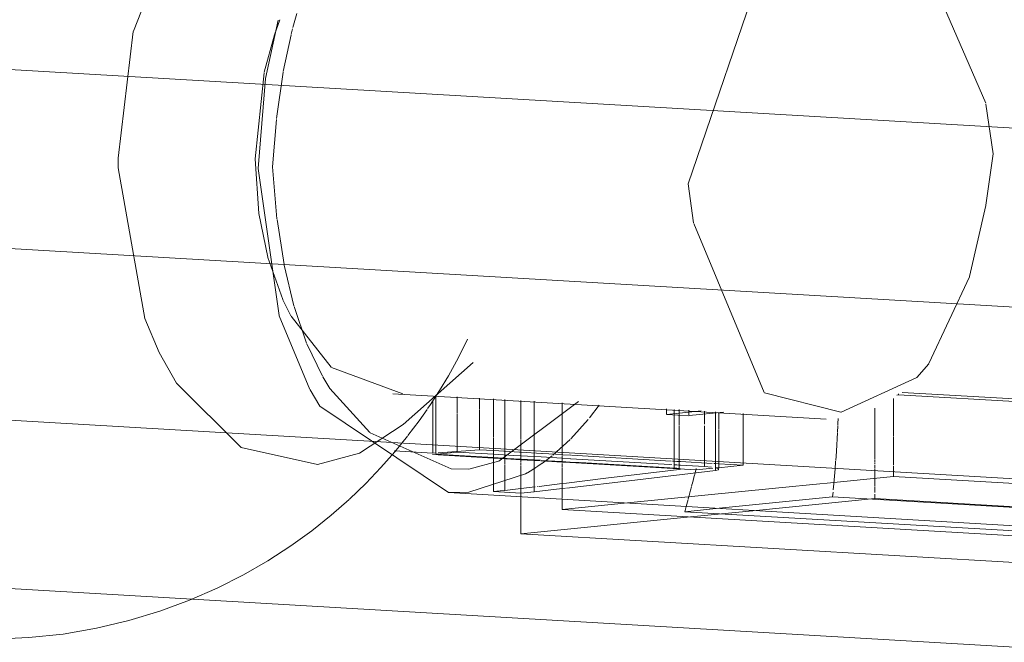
# Model space of a CAD drawing. Header units: millimetres. Extents: x -3409 to -2316, y 303 to 6766.
# Tile 3 of 10: x -3031 to -2989, y 592 to 618. Entities that reach past the tile are written whole.
import ezdxf

# ---------------------------------------------------------------- set-up
doc = ezdxf.new("R2010")
doc.units = ezdxf.units.MM
doc.layers.add('Luminarias', color=7, linetype='Continuous', lineweight=20)

# ---------------------------------------------------------------- blocks, each defined once
blk = doc.blocks.new('63435 - 63420 MILO 280 White wall lamp-595160-00 Isometrico PDF')
at = {"layer": 'Luminarias', "color": 7, "lineweight": 9, "true_color": 0xfbfbfb}
for p, q in [((-7182.207, 621.578), (-7179.263, 614.783)), ((-7209.795, 617.728), (-7209.569, 618.362)), ((-7209.005, 618.041), (-7208.838, 618.643)), ((-7209.08, 617.749), (-7209.021, 617.982)), ((-7209.418, 616.153), (-7209.085, 617.727)), ((-7209.71, 614.129), (-7209.424, 616.122)), ((-7179.257, 614.749), (-7178.945, 612.62)), ((-7209.883, 612.05), (-7209.714, 614.091)), ((-7178.945, 612.62), (-7179.261, 610.407)), ((-7209.689, 609.827), (-7209.883, 612.05)), ((-7191.806, 609.644), (-7192.041, 611.318)), ((-7179.263, 610.394), (-7179.964, 607.342)), ((-7210.083, 608.169), (-7210.468, 610.054)), ((-7209.386, 607.866), (-7209.685, 609.794)), ((-7188.775, 602.357), (-7191.802, 609.617)), ((-7209.442, 606.361), (-7210.081, 608.163)), ((-7208.964, 606.087), (-7209.379, 607.834)), ((-7179.968, 607.331), (-7181.711, 603.604)), ((-7209.097, 605.659), (-7209.434, 606.343)), ((-7208.419, 604.488), (-7208.955, 606.056)), ((-7207.364, 603.445), (-7209.083, 605.635)), ((-7207.739, 603.065), (-7208.407, 604.457)), ((-7204.29, 602.309), (-7207.355, 603.437)), ((-7202.863, 599.746), (-7202.863, 602.237)), ((-7185.493, 601.514), (-7188.767, 602.35)), ((-7203.006, 599.755), (-7203.006, 602.022)), ((-7200.398, 600.426), (-7200.398, 602.093)), ((-7196.753, 601.977), (-7200.162, 599.421)), ((-7199.215, 600.368), (-7199.215, 602.024)), ((-7199.215, 600.368), (-7199.215, 602.024)), ((-7204.277, 600.996), (-7206.147, 599.764)), ((-7202.208, 599.079), (-7205.687, 600.631)), ((-7200.398, 599.306), (-7200.398, 600.403)), ((-7199.215, 599.805), (-7199.215, 600.344)), ((-7199.215, 599.805), (-7199.215, 600.344)), ((-7203.006, 599.755), (-7204.654, 599.852)), ((-7200.398, 599.545), (-7203.02, 599.699)), ((-7203.006, 599.755), (-7202.863, 599.766)), ((-7200.175, 599.416), (-7201.456, 599.078)), ((-7200.398, 598.11), (-7200.398, 598.961)), ((-7199.215, 598.041), (-7199.215, 598.892)), ((-7199.215, 597.908), (-7199.215, 598.892)), ((-7197.453, 597.787), (-7197.453, 597.343)), ((-7197.453, 597.343), (-7194.638, 597.623)), ((-7197.453, 597.343), (-7149.411, 594.534)), ((-7191.933, 597.02), (-7199.215, 596.296))]:
    blk.add_line(p, q, dxfattribs=at)
at = {"layer": 'Luminarias', "color": 9, "lineweight": 9, "true_color": 0xc0c0c0}
for p, q in [((-7156.877, 612.475), (-7299.727, 620.826)), ((-7157.204, 604.806), (-7300.054, 613.157)), ((-7156.924, 597.426), (-7299.774, 605.777)), ((-7156.068, 590.144), (-7298.918, 598.494))]:
    blk.add_line(p, q, dxfattribs=at)
at = {"layer": 'Luminarias', "color": 7, "lineweight": 9, "true_color": 0xefefef}
for p, q in [((-7210.184, 615.852), (-7209.638, 618.355)), ((-7216.508, 612.432), (-7215.857, 617.86)), ((-7210.234, 616.114), (-7209.795, 617.728)), ((-7210.629, 612.404), (-7210.238, 616.095)), ((-7210.491, 611.989), (-7210.184, 615.852)), ((-7216.504, 612.012), (-7216.508, 612.432)), ((-7210.468, 610.054), (-7210.629, 612.404)), ((-7215.362, 605.538), (-7216.504, 612.011)), ((-7209.601, 605.668), (-7210.491, 611.989)), ((-7208.275, 602.496), (-7209.597, 605.655)), ((-7214.741, 604.076), (-7215.362, 605.538)), ((-7214.003, 602.771), (-7214.741, 604.076)), ((-7204.277, 600.996), (-7201.264, 603.648)), ((-7211.229, 600.008), (-7214.003, 602.771)), ((-7204.709, 602.312), (-7201.993, 602.153)), ((-7201.993, 602.153), (-7186.121, 601.225)), ((-7207.956, 599.267), (-7211.229, 600.008)), ((-7206.147, 599.764), (-7207.956, 599.267)), ((-7202.323, 598.063), (-7162.642, 595.744)), ((-7199.215, 596.296), (-7199.215, 597.89)), ((-7149.229, 593.374), (-7199.215, 596.296)), ((-7216.042, 592.567), (-7214.712, 592.971)), ((-7217.43, 592.238), (-7216.042, 592.567)), ((-7218.866, 591.992), (-7217.43, 592.238))]:
    blk.add_line(p, q, dxfattribs=at)
at = {"layer": 'Luminarias', "color": 7, "lineweight": 9, "true_color": 0xfefefe}
for p, q in [((-7183.009, 602.263), (-7183.083, 602.256)), ((-7183.009, 602.263), (-7183.009, 602.312)), ((-7164.096, 601.157), (-7183.009, 602.263)), ((-7182.854, 602.369), (-7163.991, 601.266)), ((-7201.951, 601.468), (-7201.951, 602.184)), ((-7200.99, 602.127), (-7200.99, 601.649)), ((-7199.911, 600.392), (-7199.911, 602.064)), ((-7198.653, 600.174), (-7198.653, 601.991)), ((-7197.453, 601.921), (-7197.453, 601.175)), ((-7195.86, 601.819), (-7196.278, 601.269)), ((-7183.232, 602.108), (-7183.232, 601.677)), ((-7201.951, 600.448), (-7201.951, 601.438)), ((-7200.99, 601.617), (-7200.99, 599.901)), ((-7192.966, 601.658), (-7192.966, 601.436)), ((-7192.966, 601.423), (-7192.014, 601.518)), ((-7192.014, 601.367), (-7192.957, 601.422)), ((-7192.644, 601.415), (-7192.644, 601.64)), ((-7192.644, 600.936), (-7192.644, 601.404)), ((-7192.431, 601.41), (-7192.431, 601.627)), ((-7192.431, 600.95), (-7192.431, 601.392)), ((-7192.014, 601.4), (-7192.014, 601.603)), ((-7192.011, 601.518), (-7191.475, 601.571)), ((-7190.522, 601.516), (-7192.001, 601.369)), ((-7191.341, 601.563), (-7191.341, 601.434)), ((-7191.341, 601.434), (-7191.341, 601.002)), ((-7190.865, 601.482), (-7190.865, 601.536)), ((-7190.865, 600.935), (-7190.865, 601.482)), ((-7190.723, 600.782), (-7190.723, 601.496)), ((-7189.681, 601.466), (-7189.681, 599.353)), ((-7184.025, 599.634), (-7184.025, 601.692)), ((-7183.232, 601.677), (-7183.232, 601.191)), ((-7197.453, 601.156), (-7197.453, 600.405)), ((-7196.327, 601.208), (-7197.079, 600.37)), ((-7192.011, 601.368), (-7192.014, 601.367)), ((-7183.232, 601.187), (-7183.232, 600.492)), ((-7192.644, 599.378), (-7192.644, 600.935)), ((-7192.431, 599.366), (-7192.431, 600.917)), ((-7191.341, 600.935), (-7191.341, 600.82)), ((-7191.341, 600.818), (-7191.341, 600.053)), ((-7190.865, 600.79), (-7190.865, 600.912)), ((-7190.865, 599.013), (-7190.865, 600.777)), ((-7190.723, 599.12), (-7190.723, 600.765)), ((-7185.629, 600.652), (-7185.678, 599.843)), ((-7185.614, 600.925), (-7185.628, 600.668)), ((-7201.951, 600.301), (-7201.951, 600.432)), ((-7201.951, 599.805), (-7201.951, 600.301)), ((-7199.911, 599.495), (-7199.911, 600.388)), ((-7198.653, 599.729), (-7198.653, 600.174)), ((-7197.107, 600.343), (-7197.851, 599.67)), ((-7197.453, 600.386), (-7197.453, 599.659)), ((-7183.232, 600.466), (-7183.232, 599.241)), ((-7202.863, 599.714), (-7202.666, 599.734)), ((-7200.398, 599.57), (-7202.863, 599.714)), ((-7202.773, 599.772), (-7200.99, 599.901)), ((-7202.666, 599.734), (-7201.951, 599.805)), ((-7201.951, 599.805), (-7200.398, 599.714)), ((-7200.99, 599.901), (-7200.398, 599.866)), ((-7200.398, 599.866), (-7199.275, 599.8)), ((-7200.398, 599.714), (-7199.517, 599.663)), ((-7199.275, 599.8), (-7199.215, 599.797)), ((-7199.215, 599.762), (-7199.215, 599.805)), ((-7199.215, 599.762), (-7199.215, 599.805)), ((-7199.215, 599.797), (-7198.324, 599.745)), ((-7199.215, 599.381), (-7199.215, 599.761)), ((-7199.215, 599.381), (-7199.215, 599.761)), ((-7198.653, 599.362), (-7198.653, 599.719)), ((-7198.312, 599.744), (-7197.453, 599.694)), ((-7191.341, 600.047), (-7191.341, 599.801)), ((-7191.341, 599.794), (-7191.341, 599.185)), ((-7185.679, 599.834), (-7185.707, 599.447)), ((-7199.815, 599.536), (-7200.398, 599.57)), ((-7199.866, 599.514), (-7200.398, 599.545)), ((-7200.398, 599.016), (-7200.398, 599.29)), ((-7199.911, 599.28), (-7199.911, 599.495)), ((-7199.215, 599.476), (-7199.866, 599.514)), ((-7199.215, 599.501), (-7199.815, 599.536)), ((-7199.517, 599.663), (-7199.215, 599.645)), ((-7199.215, 599.645), (-7198.354, 599.595)), ((-7198.382, 599.452), (-7199.215, 599.501)), ((-7198.387, 599.428), (-7199.215, 599.476)), ((-7199.215, 599.239), (-7199.215, 599.353)), ((-7199.215, 599.239), (-7199.215, 599.353)), ((-7198.653, 599.206), (-7198.653, 599.353)), ((-7198.302, 599.326), (-7198.53, 599.17)), ((-7198.343, 599.594), (-7197.453, 599.542)), ((-7197.453, 599.373), (-7198.343, 599.425)), ((-7197.481, 599.4), (-7198.337, 599.45)), ((-7197.876, 599.649), (-7198.298, 599.329)), ((-7197.453, 599.628), (-7197.453, 599.353)), ((-7197.453, 599.542), (-7197.358, 599.536)), ((-7197.119, 599.378), (-7197.453, 599.398)), ((-7197.123, 599.354), (-7197.453, 599.373)), ((-7197.453, 599.32), (-7197.453, 599.136)), ((-7197.423, 599.692), (-7197.071, 599.671)), ((-7197.33, 599.535), (-7197.095, 599.521)), ((-7191.711, 599.038), (-7197.101, 599.353)), ((-7196.71, 599.355), (-7197.099, 599.377)), ((-7197.074, 599.52), (-7192.829, 599.272)), ((-7197.048, 599.67), (-7192.765, 599.42)), ((-7192.583, 599.113), (-7196.678, 599.353)), ((-7192.795, 599.27), (-7192.758, 599.268)), ((-7192.714, 599.417), (-7192.644, 599.413)), ((-7192.644, 599.117), (-7192.644, 599.353)), ((-7192.643, 599.413), (-7192.528, 599.406)), ((-7192.527, 599.406), (-7192.439, 599.401)), ((-7192.438, 599.401), (-7192.382, 599.397)), ((-7192.431, 599.054), (-7192.431, 599.353)), ((-7192.362, 599.396), (-7191.004, 599.317)), ((-7190.938, 599.313), (-7190.865, 599.309)), ((-7190.856, 599.308), (-7190.744, 599.302)), ((-7190.732, 599.301), (-7189.681, 599.239)), ((-7189.681, 599.341), (-7189.681, 599.239)), ((-7185.714, 599.351), (-7185.732, 599.11)), ((-7185.709, 599.412), (-7185.714, 599.351)), ((-7184.025, 599.485), (-7184.025, 599.62)), ((-7184.025, 599.383), (-7184.025, 599.451)), ((-7184.025, 599.296), (-7184.025, 599.353)), ((-7201.456, 599.078), (-7202.208, 599.079)), ((-7200.398, 598.961), (-7200.398, 599.014)), ((-7199.911, 598.988), (-7199.911, 599.261)), ((-7199.911, 598.932), (-7199.911, 598.985)), ((-7199.911, 598.171), (-7199.911, 598.932)), ((-7199.215, 598.947), (-7199.215, 599.22)), ((-7199.215, 598.947), (-7199.215, 599.22)), ((-7199.215, 598.892), (-7199.215, 598.943)), ((-7199.215, 598.892), (-7199.215, 598.943)), ((-7198.949, 598.912), (-7199.021, 598.871)), ((-7198.556, 599.153), (-7198.942, 598.916)), ((-7198.653, 598.914), (-7198.653, 599.188)), ((-7198.653, 598.859), (-7198.653, 598.909)), ((-7198.653, 598.112), (-7198.653, 598.859)), ((-7197.453, 599.108), (-7197.453, 598.844)), ((-7195.568, 598.678), (-7192.431, 599.054)), ((-7190.865, 599.013), (-7194.325, 598.606)), ((-7192.644, 599.261), (-7192.528, 599.254)), ((-7192.528, 599.109), (-7192.644, 599.117)), ((-7192.527, 599.254), (-7192.439, 599.249)), ((-7192.438, 599.249), (-7192.384, 599.246)), ((-7192.362, 599.244), (-7191.341, 599.185)), ((-7191.77, 598.803), (-7191.743, 598.909)), ((-7191.743, 598.909), (-7191.697, 599.094)), ((-7190.985, 599.11), (-7191.697, 599.039)), ((-7191.341, 599.185), (-7191.042, 599.156)), ((-7190.743, 599.134), (-7190.856, 599.123)), ((-7189.681, 599.239), (-7190.732, 599.135)), ((-7185.734, 599.091), (-7185.788, 598.453)), ((-7184.025, 599.129), (-7184.025, 599.253)), ((-7184.025, 598.874), (-7184.025, 599.104)), ((-7184.025, 598.351), (-7184.025, 598.855)), ((-7183.232, 599.207), (-7183.232, 598.828)), ((-7198.439, 598.334), (-7197.453, 598.453)), ((-7197.453, 598.837), (-7197.453, 598.789)), ((-7197.453, 598.789), (-7197.453, 597.814)), ((-7197.453, 598.453), (-7197.267, 598.475)), ((-7194.325, 598.606), (-7197.263, 598.26)), ((-7197.256, 598.476), (-7195.568, 598.678)), ((-7191.891, 598.335), (-7191.864, 598.44)), ((-7191.858, 598.461), (-7191.848, 598.498)), ((-7191.844, 598.516), (-7191.775, 598.785)), ((-7188.298, 598.253), (-7186.238, 598.458)), ((-7186.216, 598.461), (-7183.232, 598.757)), ((-7185.789, 598.435), (-7185.812, 598.189)), ((-7183.232, 598.827), (-7183.232, 598.757)), ((-7183.232, 598.757), (-7167.534, 597.84)), ((-7200.398, 598.11), (-7200.114, 598.138)), ((-7199.215, 598.041), (-7200.398, 598.11)), ((-7200.093, 598.14), (-7199.911, 598.158)), ((-7199.911, 598.158), (-7199.215, 598.241)), ((-7199.215, 598.241), (-7198.609, 598.314)), ((-7198.653, 598.096), (-7199.215, 598.041)), ((-7197.453, 598.238), (-7198.653, 598.096)), ((-7198.51, 598.326), (-7198.472, 598.33)), ((-7197.303, 598.255), (-7197.453, 598.238)), ((-7194.638, 597.623), (-7188.298, 598.253)), ((-7192.01, 597.887), (-7191.935, 598.167)), ((-7191.935, 598.167), (-7191.899, 598.306)), ((-7185.821, 598.089), (-7185.842, 597.877)), ((-7184.025, 598.071), (-7184.025, 598.332)), ((-7184.025, 597.807), (-7184.025, 598.004)), ((-7192.121, 597.475), (-7192.041, 597.769)), ((-7192.033, 597.801), (-7192.011, 597.883)), ((-7185.842, 597.877), (-7190.704, 597.393)), ((-7184.025, 597.807), (-7189.117, 597.3)), ((-7185.842, 597.877), (-7159.779, 596.353)), ((-7159.705, 596.385), (-7184.025, 597.807)), ((-7192.185, 597.246), (-7192.121, 597.475)), ((-7190.704, 597.393), (-7192.185, 597.246)), ((-7149.444, 594.747), (-7192.185, 597.246)), ((-7189.117, 597.3), (-7191.933, 597.02))]:
    blk.add_line(p, q, dxfattribs=at)
at = {"layer": 'Luminarias', "color": 7, "lineweight": 9, "true_color": 0xefefef}
for points in [[(-7215.853, 617.877, 0), (-7214.003, 622.591, 0), (-7209.072, 627.066, 0)], [(-7202.323, 598.063, 0), (-7207.845, 601.782, 0), (-7208.264, 602.475, 0)], [(-7206.58, 597.781, 0), (-7205.878, 598.456, 0), (-7205.227, 599.136, 0), (-7204.631, 599.813, 0), (-7204.085, 600.484, 0)], [(-7214.712, 592.971, 0), (-7213.446, 593.44, 0), (-7212.25, 593.964, 0), (-7211.126, 594.534, 0), (-7210.076, 595.14, 0), (-7209.099, 595.774, 0), (-7208.194, 596.429, 0), (-7207.357, 597.098, 0), (-7206.586, 597.775, 0)], [(-7221.833, 591.776, 0), (-7220.338, 591.837, 0), (-7218.866, 591.992, 0)]]:
    blk.add_polyline3d(points, dxfattribs=at)
at = {"layer": 'Luminarias', "color": 7, "lineweight": 9, "true_color": 0xfbfbfb}
for points in [[(-7192.041, 611.318, 0), (-7188.767, 620.937, 0), (-7182.219, 621.588, 0)], [(-7203.221, 601.671, 0), (-7203.129, 601.803, 0), (-7202.712, 602.449, 0), (-7202.332, 603.084, 0), (-7201.984, 603.708, 0), (-7201.668, 604.323, 0), (-7201.508, 604.658, 0)], [(-7181.713, 603.601, 0), (-7182.219, 603.001, 0), (-7185.478, 601.516, 0)], [(-7205.698, 600.639, 0), (-7207.415, 602.53, 0), (-7207.721, 603.034, 0)], [(-7204.066, 600.51, 0), (-7203.586, 601.148, 0), (-7203.246, 601.636, 0)], [(-7199.021, 598.871, 0), (-7201.456, 598.081, 0), (-7202.323, 598.063, 0)]]:
    blk.add_polyline3d(points, dxfattribs=at)
at = {"layer": 'Luminarias', "color": 7, "lineweight": 9, "true_color": 0xfefefe}
for points in [[(-7185.599, 601.243, 0), (-7185.609, 601.038, 0), (-7185.613, 600.943, 0)], [(-7192.431, 599.054, 0), (-7192.378, 599.065, 0), (-7192.362, 599.077, 0), (-7192.382, 599.089, 0), (-7192.439, 599.1, 0), (-7192.528, 599.109, 0)], [(-7190.732, 599.086, 0), (-7190.743, 599.049, 0), (-7190.865, 599.013, 0)], [(-7190.851, 599.126, 0), (-7190.833, 599.122, 0), (-7190.738, 599.09, 0)]]:
    blk.add_polyline3d(points, dxfattribs=at)

msp = doc.modelspace()

# ---------------------------------------------------------------- block references
at = {"layer": 'Luminarias', "color": 7, "lineweight": 9, "true_color": 0xfbfbfb}
msp.add_blockref('63435 - 63420 MILO 280 White wall lamp-595160-00 Isometrico PDF', (4189.464, 0), dxfattribs=at)

doc.saveas('drawing.dxf')
